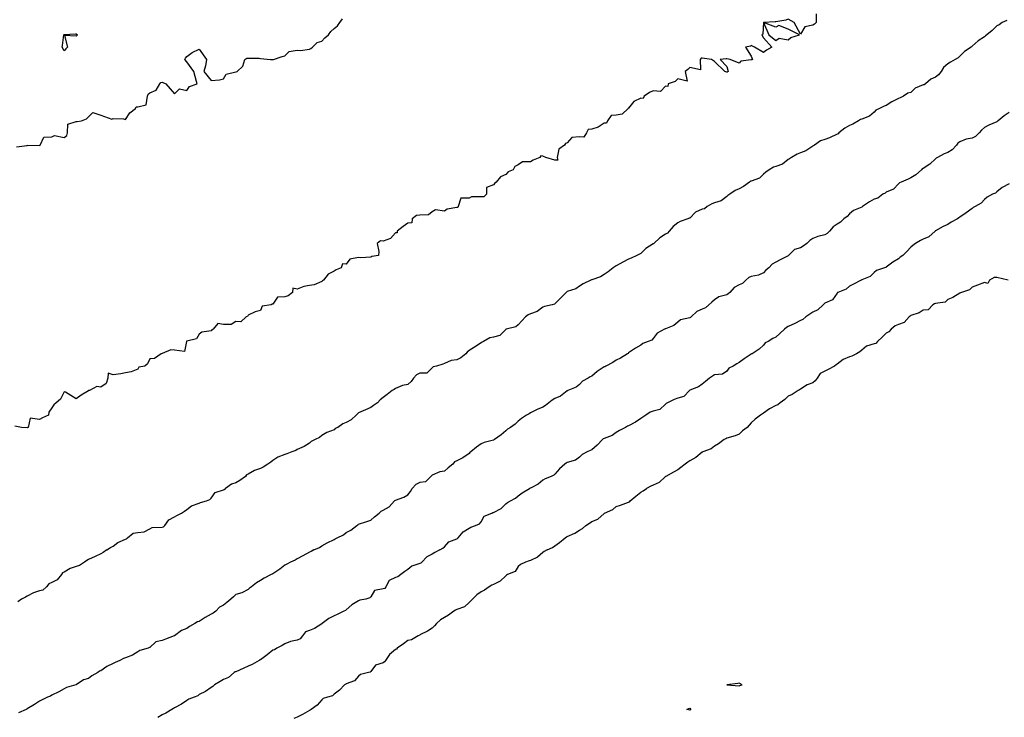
# Model space of a CAD drawing. Header units: inches. Extents: x 158323 to 160611, y 432808 to 437248.
# Tile 82 of 228: x 159312 to 159353, y 436730 to 436759. Entities that reach past the tile are written whole.
import ezdxf

# ---------------------------------------------------------------- set-up
doc = ezdxf.new("R2010")
doc.units = ezdxf.units.IN
doc.header["$MEASUREMENT"] = 0
for name, color, linetype, lineweight in [('Hoogtelijn-bestaand 10.00 M', 7, 'Continuous', 15), ('Hoogtelijn-bestaand 11.00 M', 7, 'Continuous', 15), ('Hoogtelijn-bestaand 12.00 M', 7, 'Continuous', 15), ('Hoogtelijn-bestaand 6.00 M', 7, 'Continuous', 15), ('Hoogtelijn-bestaand 7.00 M', 7, 'Continuous', 15), ('Hoogtelijn-bestaand 8.00 M', 7, 'Continuous', 15), ('Hoogtelijn-bestaand 9.00 M', 7, 'Continuous', 15)]:
    doc.layers.add(name, color=color, linetype=linetype, lineweight=lineweight)

msp = doc.modelspace()

# ---------------------------------------------------------------- linework, layer by layer
at = {"layer": 'Hoogtelijn-bestaand 10.00 M', "color": 252, "linetype": 'Continuous', "lineweight": 25}
for p, q in [((159332.639, 436739.361, 10), (159332.75, 436739.452, 10)), ((159332.75, 436739.452, 10), (159332.919, 436739.581, 10)), ((159332.919, 436739.581, 10), (159333.208, 436739.75, 10)), ((159332.057, 436738.943, 10), (159332.25, 436739.133, 10)), ((159332.25, 436739.133, 10), (159332.318, 436739.182, 10)), ((159332.318, 436739.182, 10), (159332.436, 436739.25, 10)), ((159332.436, 436739.25, 10), (159332.639, 436739.361, 10)), ((159331.25, 436738.404, 10), (159331.367, 436738.633, 10)), ((159331.367, 436738.633, 10), (159331.674, 436738.75, 10)), ((159331.674, 436738.75, 10), (159331.716, 436738.784, 10)), ((159331.716, 436738.784, 10), (159331.75, 436738.783, 10)), ((159331.75, 436738.783, 10), (159332.057, 436738.943, 10)), ((159330.823, 436738.177, 10), (159331.018, 436738.25, 10)), ((159331.018, 436738.25, 10), (159331.182, 436738.318, 10)), ((159331.182, 436738.318, 10), (159331.25, 436738.404, 10)), ((159330.305, 436737.75, 10), (159330.506, 436737.994, 10)), ((159330.506, 436737.994, 10), (159330.75, 436738.144, 10)), ((159330.75, 436738.144, 10), (159330.823, 436738.177, 10)), ((159329.75, 436737.382, 10), (159329.924, 436737.576, 10)), ((159329.924, 436737.576, 10), (159330.25, 436737.706, 10)), ((159330.25, 436737.706, 10), (159330.276, 436737.724, 10)), ((159330.276, 436737.724, 10), (159330.305, 436737.75, 10)), ((159329.567, 436737.25, 10), (159329.68, 436737.32, 10)), ((159329.68, 436737.32, 10), (159329.75, 436737.382, 10))]:
    msp.add_line(p, q, dxfattribs=at)
for points in [[(159352.75, 436752.177, 10), (159352.469, 436752.032, 10), (159352.25, 436751.847, 10), (159352.201, 436751.799, 10), (159352.076, 436751.75, 10), (159351.865, 436751.635, 10), (159351.75, 436751.532, 10), (159351.61, 436751.391, 10), (159351.375, 436751.25, 10), (159351.291, 436751.209, 10), (159351.25, 436751.177, 10), (159351.001, 436750.999, 10), (159350.75, 436750.82, 10), (159350.706, 436750.794, 10), (159350.648, 436750.75, 10), (159350.391, 436750.609, 10), (159350.25, 436750.514, 10), (159350.069, 436750.431, 10), (159349.75, 436750.258, 10), (159349.745, 436750.255, 10), (159349.739, 436750.25, 10), (159349.489, 436750.011, 10), (159349.25, 436749.917, 10), (159349.141, 436749.86, 10), (159348.933, 436749.75, 10), (159348.835, 436749.665, 10), (159348.75, 436749.597, 10), (159348.585, 436749.416, 10), (159348.419, 436749.25, 10), (159348.313, 436749.187, 10), (159348.25, 436749.117, 10), (159348.018, 436748.982, 10), (159347.75, 436748.783, 10), (159347.729, 436748.771, 10), (159347.671, 436748.75, 10), (159347.356, 436748.644, 10), (159347.25, 436748.567, 10), (159347.095, 436748.405, 10), (159346.75, 436748.257, 10), (159346.745, 436748.255, 10), (159346.73, 436748.25, 10), (159346.409, 436748.091, 10), (159346.25, 436748.008, 10), (159346.115, 436747.885, 10), (159345.78, 436747.75, 10), (159345.76, 436747.74, 10), (159345.75, 436747.723, 10), (159345.552, 436747.448, 10), (159345.25, 436747.309, 10), (159345.216, 436747.285, 10), (159345.174, 436747.25, 10), (159344.958, 436747.042, 10), (159344.75, 436746.94, 10), (159344.641, 436746.859, 10), (159344.465, 436746.75, 10), (159344.351, 436746.649, 10), (159344.25, 436746.611, 10), (159344.017, 436746.483, 10), (159343.75, 436746.362, 10), (159343.684, 436746.316, 10), (159343.608, 436746.25, 10), (159343.418, 436746.082, 10), (159343.25, 436745.925, 10), (159343.131, 436745.87, 10), (159342.938, 436745.75, 10), (159342.809, 436745.691, 10), (159342.75, 436745.605, 10), (159342.564, 436745.436, 10), (159342.28, 436745.25, 10), (159342.259, 436745.241, 10), (159342.25, 436745.233, 10), (159341.962, 436745.038, 10), (159341.75, 436744.895, 10), (159341.663, 436744.837, 10), (159341.506, 436744.75, 10), (159341.336, 436744.664, 10), (159341.25, 436744.534, 10), (159341.081, 436744.42, 10), (159340.75, 436744.395, 10), (159340.668, 436744.332, 10), (159340.547, 436744.25, 10), (159340.383, 436744.117, 10), (159340.25, 436744.013, 10), (159340.098, 436743.902, 10), (159339.75, 436743.767, 10), (159339.739, 436743.761, 10), (159339.726, 436743.75, 10), (159339.495, 436743.505, 10), (159339.25, 436743.443, 10), (159339.112, 436743.388, 10), (159338.829, 436743.25, 10), (159338.778, 436743.222, 10), (159338.75, 436743.195, 10), (159338.522, 436742.978, 10), (159338.25, 436742.915, 10), (159338.136, 436742.864, 10), (159337.956, 436742.75, 10), (159337.834, 436742.666, 10), (159337.75, 436742.61, 10), (159337.536, 436742.464, 10), (159337.25, 436742.305, 10), (159337.209, 436742.291, 10), (159337.128, 436742.25, 10), (159336.885, 436742.115, 10), (159336.75, 436742.042, 10), (159336.588, 436741.912, 10), (159336.25, 436741.795, 10), (159336.219, 436741.781, 10), (159336.191, 436741.75, 10), (159335.971, 436741.53, 10), (159335.75, 436741.339, 10), (159335.689, 436741.311, 10), (159335.569, 436741.25, 10), (159335.355, 436741.145, 10), (159335.25, 436741.039, 10), (159335.087, 436740.913, 10), (159334.75, 436740.818, 10), (159334.706, 436740.795, 10), (159334.651, 436740.75, 10), (159334.438, 436740.562, 10), (159334.25, 436740.339, 10), (159334.206, 436740.294, 10), (159334.101, 436740.25, 10), (159333.849, 436740.151, 10), (159333.75, 436740.09, 10), (159333.563, 436739.937, 10), (159333.25, 436739.773, 10), (159333.235, 436739.765, 10), (159333.208, 436739.75, 10)], [(159329.567, 436737.25, 10), (159329.351, 436737.149, 10), (159329.25, 436737.083, 10), (159329.032, 436736.968, 10), (159328.826, 436736.75, 10), (159328.784, 436736.716, 10), (159328.75, 436736.703, 10), (159328.414, 436736.586, 10), (159328.25, 436736.457, 10), (159328.131, 436736.37, 10), (159327.972, 436736.25, 10), (159327.844, 436736.156, 10), (159327.75, 436736.125, 10), (159327.494, 436736.006, 10), (159327.357, 436735.75, 10), (159327.317, 436735.683, 10), (159327.25, 436735.66, 10), (159326.895, 436735.605, 10), (159326.75, 436735.346, 10), (159326.702, 436735.298, 10), (159326.546, 436735.25, 10), (159326.302, 436735.198, 10), (159326.25, 436735.173, 10), (159325.979, 436735.021, 10), (159325.75, 436734.809, 10), (159325.714, 436734.786, 10), (159325.653, 436734.75, 10), (159325.383, 436734.617, 10), (159325.25, 436734.565, 10), (159325.04, 436734.46, 10), (159324.761, 436734.25, 10), (159324.756, 436734.245, 10), (159324.75, 436734.242, 10), (159324.45, 436734.05, 10), (159324.25, 436733.969, 10), (159324.089, 436733.911, 10), (159323.969, 436733.75, 10), (159323.875, 436733.625, 10), (159323.75, 436733.579, 10), (159323.478, 436733.522, 10), (159323.25, 436733.422, 10), (159323.143, 436733.357, 10), (159322.922, 436733.25, 10), (159322.82, 436733.18, 10), (159322.75, 436733.163, 10), (159322.523, 436732.977, 10), (159322.25, 436732.771, 10), (159322.232, 436732.768, 10), (159322.206, 436732.75, 10), (159321.915, 436732.585, 10), (159321.75, 436732.521, 10), (159321.575, 436732.426, 10), (159321.25, 436732.288, 10), (159321.221, 436732.279, 10), (159321.18, 436732.25, 10), (159320.945, 436732.055, 10), (159320.75, 436731.977, 10), (159320.614, 436731.886, 10), (159320.38, 436731.75, 10), (159320.31, 436731.69, 10), (159320.25, 436731.644, 10), (159320.012, 436731.488, 10), (159319.75, 436731.357, 10), (159319.695, 436731.305, 10), (159319.553, 436731.25, 10), (159319.334, 436731.166, 10), (159319.25, 436731.12, 10), (159319.034, 436730.966, 10), (159318.75, 436730.811, 10), (159318.711, 436730.789, 10), (159318.648, 436730.75, 10), (159318.4, 436730.6, 10), (159318.25, 436730.534, 10), (159318.073, 436730.427, 10)]]:
    msp.add_polyline3d(points, dxfattribs=at)
at = {"layer": 'Hoogtelijn-bestaand 11.00 M', "color": 252, "linetype": 'Continuous', "lineweight": 25}
for p, q in [((159337.318, 436739.25, 11), (159337.551, 436739.45, 11)), ((159337.551, 436739.45, 11), (159337.75, 436739.614, 11)), ((159337.75, 436739.614, 11), (159337.839, 436739.661, 11)), ((159337.839, 436739.661, 11), (159337.981, 436739.75, 11)), ((159336.75, 436739.017, 11), (159336.92, 436739.08, 11)), ((159336.92, 436739.08, 11), (159337.25, 436739.195, 11)), ((159337.25, 436739.195, 11), (159337.284, 436739.216, 11)), ((159337.284, 436739.216, 11), (159337.318, 436739.25, 11)), ((159335.998, 436738.502, 11), (159336.25, 436738.741, 11)), ((159336.25, 436738.741, 11), (159336.257, 436738.743, 11)), ((159336.257, 436738.743, 11), (159336.265, 436738.75, 11)), ((159336.265, 436738.75, 11), (159336.605, 436738.895, 11)), ((159336.605, 436738.895, 11), (159336.75, 436739.017, 11)), ((159335.376, 436738.124, 11), (159335.502, 436738.25, 11)), ((159335.502, 436738.25, 11), (159335.658, 436738.342, 11)), ((159335.658, 436738.342, 11), (159335.75, 436738.405, 11)), ((159335.75, 436738.405, 11), (159335.998, 436738.502, 11)), ((159334.75, 436737.799, 11), (159335.065, 436737.935, 11)), ((159335.065, 436737.935, 11), (159335.25, 436738.062, 11)), ((159335.25, 436738.062, 11), (159335.376, 436738.124, 11)), ((159334.25, 436737.414, 11), (159334.44, 436737.56, 11)), ((159334.44, 436737.56, 11), (159334.67, 436737.75, 11)), ((159334.67, 436737.75, 11), (159334.715, 436737.785, 11)), ((159334.715, 436737.785, 11), (159334.75, 436737.799, 11)), ((159333.932, 436737.25, 11), (159334.151, 436737.349, 11)), ((159334.151, 436737.349, 11), (159334.25, 436737.414, 11))]:
    msp.add_line(p, q, dxfattribs=at)
for points in [[(159352.716, 436748.25, 11), (159352.25, 436748.358, 11), (159352.141, 436748.359, 11), (159351.956, 436748.25, 11), (159351.882, 436748.118, 11), (159351.75, 436748.159, 11), (159351.459, 436748.041, 11), (159351.25, 436747.958, 11), (159351.138, 436747.862, 11), (159350.81, 436747.75, 11), (159350.772, 436747.728, 11), (159350.75, 436747.718, 11), (159350.455, 436747.545, 11), (159350.25, 436747.462, 11), (159350.142, 436747.358, 11), (159349.75, 436747.299, 11), (159349.715, 436747.285, 11), (159349.649, 436747.25, 11), (159349.458, 436747.042, 11), (159349.25, 436747.032, 11), (159349.088, 436746.912, 11), (159348.75, 436746.804, 11), (159348.716, 436746.784, 11), (159348.676, 436746.75, 11), (159348.471, 436746.529, 11), (159348.25, 436746.436, 11), (159348.112, 436746.388, 11), (159347.943, 436746.25, 11), (159347.851, 436746.149, 11), (159347.75, 436746.09, 11), (159347.576, 436745.924, 11), (159347.386, 436745.75, 11), (159347.326, 436745.674, 11), (159347.25, 436745.658, 11), (159346.942, 436745.558, 11), (159346.75, 436745.39, 11), (159346.678, 436745.322, 11), (159346.538, 436745.25, 11), (159346.347, 436745.154, 11), (159346.25, 436745.123, 11), (159345.988, 436745.012, 11), (159345.75, 436744.826, 11), (159345.706, 436744.794, 11), (159345.634, 436744.75, 11), (159345.386, 436744.614, 11), (159345.25, 436744.543, 11), (159345.056, 436744.444, 11), (159344.935, 436744.25, 11), (159344.854, 436744.146, 11), (159344.75, 436744.071, 11), (159344.522, 436743.978, 11), (159344.25, 436743.808, 11), (159344.216, 436743.784, 11), (159344.154, 436743.75, 11), (159343.911, 436743.589, 11), (159343.75, 436743.516, 11), (159343.613, 436743.387, 11), (159343.424, 436743.25, 11), (159343.331, 436743.17, 11), (159343.25, 436743.138, 11), (159342.992, 436743.008, 11), (159342.75, 436742.83, 11), (159342.701, 436742.799, 11), (159342.621, 436742.75, 11), (159342.414, 436742.586, 11), (159342.25, 436742.433, 11), (159342.164, 436742.336, 11), (159342.076, 436742.25, 11), (159341.891, 436742.109, 11), (159341.75, 436741.97, 11), (159341.596, 436741.905, 11), (159341.25, 436741.804, 11), (159341.214, 436741.786, 11), (159341.145, 436741.75, 11), (159340.919, 436741.581, 11), (159340.75, 436741.479, 11), (159340.621, 436741.379, 11), (159340.277, 436741.25, 11), (159340.258, 436741.242, 11), (159340.25, 436741.237, 11), (159339.984, 436741.016, 11), (159339.75, 436740.887, 11), (159339.667, 436740.833, 11), (159339.55, 436740.75, 11), (159339.382, 436740.618, 11), (159339.25, 436740.521, 11), (159339.074, 436740.426, 11), (159338.761, 436740.25, 11), (159338.754, 436740.246, 11), (159338.75, 436740.243, 11), (159338.495, 436740.005, 11), (159338.25, 436739.894, 11), (159338.153, 436739.847, 11), (159337.981, 436739.75, 11)], [(159333.932, 436737.25, 11), (159333.809, 436737.191, 11), (159333.75, 436737.148, 11), (159333.543, 436736.957, 11), (159333.25, 436736.827, 11), (159333.195, 436736.805, 11), (159333.05, 436736.75, 11), (159332.844, 436736.657, 11), (159332.75, 436736.573, 11), (159332.627, 436736.373, 11), (159332.323, 436736.25, 11), (159332.282, 436736.218, 11), (159332.25, 436736.202, 11), (159332.019, 436735.981, 11), (159331.75, 436735.843, 11), (159331.682, 436735.818, 11), (159331.573, 436735.75, 11), (159331.382, 436735.618, 11), (159331.25, 436735.549, 11), (159331.073, 436735.427, 11), (159330.895, 436735.25, 11), (159330.827, 436735.173, 11), (159330.75, 436735.106, 11), (159330.562, 436734.938, 11), (159330.25, 436734.826, 11), (159330.2, 436734.8, 11), (159330.124, 436734.75, 11), (159329.913, 436734.587, 11), (159329.75, 436734.499, 11), (159329.592, 436734.408, 11), (159329.427, 436734.25, 11), (159329.338, 436734.162, 11), (159329.25, 436734.059, 11), (159329.054, 436733.946, 11), (159328.75, 436733.79, 11), (159328.731, 436733.769, 11), (159328.682, 436733.75, 11), (159328.409, 436733.592, 11), (159328.25, 436733.558, 11), (159328.08, 436733.42, 11), (159327.819, 436733.25, 11), (159327.79, 436733.21, 11), (159327.75, 436733.192, 11), (159327.515, 436732.985, 11), (159327.35, 436732.75, 11), (159327.306, 436732.694, 11), (159327.25, 436732.646, 11), (159326.943, 436732.557, 11), (159326.75, 436732.295, 11), (159326.728, 436732.272, 11), (159326.659, 436732.25, 11), (159326.328, 436732.172, 11), (159326.25, 436732.1, 11), (159326.086, 436731.914, 11), (159325.75, 436731.79, 11), (159325.724, 436731.776, 11), (159325.68, 436731.75, 11), (159325.468, 436731.532, 11), (159325.25, 436731.367, 11), (159325.189, 436731.311, 11), (159324.986, 436731.25, 11), (159324.805, 436731.195, 11), (159324.75, 436731.145, 11), (159324.569, 436730.931, 11), (159324.315, 436730.75, 11), (159324.282, 436730.719, 11), (159324.25, 436730.707, 11), (159323.96, 436730.54, 11), (159323.75, 436730.434, 11), (159323.617, 436730.383, 11)]]:
    msp.add_polyline3d(points, dxfattribs=at)
at = {"layer": 'Hoogtelijn-bestaand 12.00 M', "color": 252, "linetype": 'Continuous', "lineweight": 25}
for points in [[(159341.25, 436731.75, 12), (159341.75, 436731.706, 12), (159341.779, 436731.721, 12), (159341.875, 436731.75, 12), (159341.75, 436731.827, 12), (159341.695, 436731.805, 12)], [(159339.625, 436730.75, 12), (159339.705, 436730.795, 12), (159339.75, 436730.805, 12), (159339.789, 436730.75, 12), (159339.771, 436730.729, 12), (159339.75, 436730.721, 12)]]:
    msp.add_polyline3d(points, close=True, dxfattribs=at)
at = {"layer": 'Hoogtelijn-bestaand 6.00 M', "color": 252, "linetype": 'Continuous', "lineweight": 25}
msp.add_polyline3d([(159312.318, 436753.682, 6), (159312.75, 436753.744, 6), (159312.753, 436753.747, 6), (159313.25, 436753.74, 6), (159313.255, 436753.745, 6), (159313.281, 436753.75, 6), (159313.422, 436754.079, 6), (159313.75, 436754.093, 6), (159313.857, 436754.143, 6), (159314.25, 436754.068, 6), (159314.357, 436754.143, 6), (159314.385, 436754.25, 6), (159314.398, 436754.602, 6), (159314.75, 436754.715, 6), (159314.785, 436754.715, 6), (159314.955, 436754.75, 6), (159315.168, 436754.832, 6), (159315.25, 436754.901, 6), (159315.419, 436755.081, 6), (159315.75, 436754.981, 6), (159316.192, 436754.808, 6), (159316.25, 436754.833, 6), (159316.674, 436754.826, 6), (159316.75, 436754.803, 6), (159316.928, 436755.072, 6), (159317.16, 436755.25, 6), (159317.19, 436755.31, 6), (159317.25, 436755.316, 6), (159317.601, 436755.399, 6), (159317.656, 436755.75, 6), (159317.672, 436755.828, 6), (159317.75, 436755.89, 6), (159318.007, 436755.994, 6), (159318.149, 436756.25, 6), (159318.196, 436756.304, 6), (159318.25, 436756.317, 6), (159318.394, 436756.25, 6), (159318.75, 436755.839, 6), (159318.951, 436756.049, 6), (159319.25, 436755.985, 6), (159319.361, 436756.139, 6), (159319.669, 436756.25, 6), (159319.652, 436756.349, 6), (159319.542, 436756.75, 6), (159319.25, 436757.145, 6), (159319.177, 436757.25, 6), (159319.202, 436757.298, 6), (159319.25, 436757.362, 6), (159319.464, 436757.536, 6), (159319.75, 436757.672, 6), (159320.059, 436757.25, 6), (159320.009, 436756.992, 6), (159319.942, 436756.75, 6), (159320.25, 436756.391, 6), (159320.587, 436756.413, 6), (159320.75, 436756.455, 6), (159320.849, 436756.651, 6), (159321.25, 436756.741, 6), (159321.258, 436756.742, 6), (159321.302, 436756.75, 6), (159321.53, 436756.97, 6), (159321.617, 436757.25, 6), (159321.695, 436757.305, 6), (159321.75, 436757.304, 6), (159322.204, 436757.296, 6), (159322.25, 436757.282, 6), (159322.667, 436757.25, 6), (159322.75, 436757.24, 6), (159322.756, 436757.245, 6), (159322.782, 436757.25, 6), (159323.136, 436757.364, 6), (159323.25, 436757.392, 6), (159323.423, 436757.577, 6), (159323.75, 436757.619, 6), (159323.886, 436757.614, 6), (159324.25, 436757.665, 6), (159324.308, 436757.692, 6), (159324.375, 436757.75, 6), (159324.562, 436757.938, 6), (159324.75, 436757.99, 6), (159324.878, 436758.122, 6), (159325.02, 436758.25, 6), (159325.114, 436758.386, 6), (159325.25, 436758.505, 6), (159325.388, 436758.613, 6), (159325.481, 436758.75, 6), (159325.596, 436758.904, 6)], dxfattribs=at)
msp.add_polyline3d([(159314.174, 436757.75, 6), (159314.183, 436757.817, 6), (159314.24, 436758.25, 6), (159314.245, 436758.256, 6), (159314.25, 436758.266, 6), (159314.713, 436758.287, 6), (159314.75, 436758.29, 6), (159314.796, 436758.25, 6), (159314.772, 436758.228, 6), (159314.75, 436758.197, 6), (159314.273, 436758.227, 6), (159314.388, 436757.75, 6), (159314.321, 436757.679, 6), (159314.25, 436757.602, 6)], close=True, dxfattribs=at)
at = {"layer": 'Hoogtelijn-bestaand 7.00 M', "color": 252, "linetype": 'Continuous', "lineweight": 25}
msp.add_polyline3d([(159344.891, 436759.109, 7), (159344.898, 436758.75, 7), (159344.818, 436758.682, 7), (159344.75, 436758.65, 7), (159344.424, 436758.576, 7), (159344.25, 436758.278, 7), (159343.992, 436758.75, 7), (159343.75, 436758.885, 7), (159343.657, 436758.843, 7), (159343.25, 436758.78, 7), (159343.226, 436758.774, 7), (159342.75, 436758.75, 7), (159342.961, 436758.25, 7), (159343.25, 436758.016, 7), (159343.384, 436758.116, 7), (159343.75, 436758.052, 7), (159343.858, 436758.142, 7), (159344.216, 436758.25, 7), (159343.75, 436758.479, 7), (159343.375, 436758.625, 7), (159343.25, 436758.562, 7), (159342.75, 436758.75, 7), (159342.719, 436758.281, 7), (159342.685, 436758.25, 7), (159342.75, 436758.125, 7), (159343.08, 436757.75, 7), (159342.87, 436757.63, 7), (159342.75, 436757.536, 7), (159342.383, 436757.75, 7), (159342.25, 436757.82, 7), (159342.214, 436757.786, 7), (159342.01, 436757.75, 7), (159342.25, 436757.375, 7), (159342.292, 436757.25, 7), (159342.265, 436757.235, 7), (159342.25, 436757.233, 7), (159341.82, 436757.18, 7), (159341.75, 436757.095, 7), (159341.39, 436757.25, 7), (159341.25, 436757.271, 7), (159341.228, 436757.272, 7), (159340.981, 436757.25, 7), (159341.25, 436756.958, 7), (159341.305, 436756.75, 7), (159341.268, 436756.732, 7), (159341.25, 436756.724, 7), (159341.174, 436756.75, 7), (159340.75, 436757.162, 7), (159340.63, 436757.25, 7), (159340.25, 436757.3, 7), (159340.202, 436757.298, 7), (159340.163, 436757.25, 7), (159340.174, 436756.826, 7), (159339.75, 436756.912, 7), (159339.658, 436756.842, 7), (159339.551, 436756.75, 7), (159339.637, 436756.363, 7), (159339.25, 436756.457, 7), (159339.149, 436756.351, 7), (159338.867, 436756.25, 7), (159338.85, 436756.15, 7), (159338.75, 436756.154, 7), (159338.553, 436755.947, 7), (159338.25, 436755.969, 7), (159338.096, 436755.904, 7), (159337.88, 436755.75, 7), (159337.843, 436755.657, 7), (159337.75, 436755.669, 7), (159337.464, 436755.536, 7), (159337.25, 436755.265, 7), (159337.234, 436755.266, 7), (159337.234, 436755.25, 7), (159336.987, 436755.013, 7), (159336.75, 436754.98, 7), (159336.541, 436754.959, 7), (159336.39, 436754.75, 7), (159336.357, 436754.643, 7), (159336.25, 436754.652, 7), (159336.007, 436754.493, 7), (159335.75, 436754.4, 7), (159335.607, 436754.394, 7), (159335.532, 436754.25, 7), (159335.421, 436754.079, 7), (159335.25, 436754.086, 7), (159334.937, 436754.063, 7), (159334.75, 436753.841, 7), (159334.674, 436753.826, 7), (159334.646, 436753.75, 7), (159334.411, 436753.589, 7), (159334.346, 436753.25, 7), (159334.365, 436753.135, 7), (159334.25, 436753.138, 7), (159333.875, 436753.25, 7), (159333.75, 436753.307, 7), (159333.68, 436753.321, 7), (159333.635, 436753.25, 7), (159333.357, 436753.144, 7), (159333.25, 436753.075, 7), (159332.931, 436753.069, 7), (159332.75, 436752.946, 7), (159332.616, 436752.884, 7), (159332.554, 436752.75, 7), (159332.341, 436752.659, 7), (159332.25, 436752.555, 7), (159332.033, 436752.467, 7), (159331.857, 436752.25, 7), (159331.803, 436752.198, 7), (159331.75, 436752.136, 7), (159331.468, 436752.032, 7), (159331.468, 436751.75, 7), (159331.358, 436751.642, 7), (159331.25, 436751.652, 7), (159330.853, 436751.647, 7), (159330.75, 436751.587, 7), (159330.411, 436751.589, 7), (159330.313, 436751.25, 7), (159330.291, 436751.209, 7), (159330.25, 436751.213, 7), (159329.853, 436751.147, 7), (159329.75, 436751.067, 7), (159329.38, 436751.12, 7), (159329.25, 436751.034, 7), (159329.093, 436750.907, 7), (159328.75, 436750.901, 7), (159328.616, 436750.884, 7), (159328.434, 436750.75, 7), (159328.414, 436750.586, 7), (159328.25, 436750.575, 7), (159328.068, 436750.432, 7), (159327.826, 436750.25, 7), (159327.819, 436750.182, 7), (159327.75, 436750.184, 7), (159327.555, 436749.945, 7), (159327.25, 436749.841, 7), (159327.145, 436749.855, 7), (159327.008, 436749.75, 7), (159327.077, 436749.423, 7), (159327.062, 436749.25, 7), (159326.789, 436749.211, 7), (159326.75, 436749.19, 7), (159326.342, 436749.158, 7), (159326.25, 436749.17, 7), (159325.889, 436749.111, 7), (159325.75, 436748.896, 7), (159325.589, 436748.912, 7), (159325.536, 436748.75, 7), (159325.33, 436748.67, 7), (159325.25, 436748.62, 7), (159325.012, 436748.488, 7), (159324.815, 436748.25, 7), (159324.781, 436748.219, 7), (159324.75, 436748.201, 7), (159324.443, 436748.057, 7), (159324.25, 436748.026, 7), (159324.013, 436747.987, 7), (159323.75, 436747.876, 7), (159323.572, 436747.928, 7), (159323.56, 436747.75, 7), (159323.387, 436747.613, 7), (159323.25, 436747.57, 7), (159322.948, 436747.553, 7), (159322.75, 436747.274, 7), (159322.732, 436747.268, 7), (159322.69, 436747.25, 7), (159322.317, 436747.183, 7), (159322.25, 436747.011, 7), (159322.036, 436746.964, 7), (159321.75, 436746.818, 7), (159321.726, 436746.774, 7), (159321.667, 436746.75, 7), (159321.448, 436746.552, 7), (159321.25, 436746.571, 7), (159321.056, 436746.444, 7), (159320.75, 436746.436, 7), (159320.519, 436746.481, 7), (159320.321, 436746.25, 7), (159320.276, 436746.224, 7), (159320.25, 436746.185, 7), (159319.865, 436746.135, 7), (159319.75, 436746.05, 7), (159319.64, 436745.86, 7), (159319.25, 436745.763, 7), (159319.239, 436745.761, 7), (159319.237, 436745.75, 7), (159319.152, 436745.348, 7), (159318.75, 436745.401, 7), (159318.595, 436745.405, 7), (159318.25, 436745.257, 7), (159318.243, 436745.257, 7), (159318.208, 436745.25, 7), (159317.94, 436745.06, 7), (159317.75, 436745.039, 7), (159317.656, 436744.844, 7), (159317.547, 436744.75, 7), (159317.303, 436744.697, 7), (159317.25, 436744.616, 7), (159316.987, 436744.513, 7), (159316.75, 436744.474, 7), (159316.567, 436744.433, 7), (159316.25, 436744.388, 7), (159316.046, 436744.454, 7), (159316.034, 436744.25, 7), (159315.961, 436744.039, 7), (159315.75, 436743.891, 7), (159315.583, 436743.917, 7), (159315.281, 436743.75, 7), (159315.253, 436743.747, 7), (159315.25, 436743.743, 7), (159314.945, 436743.555, 7), (159314.75, 436743.406, 7), (159314.315, 436743.685, 7), (159314.25, 436743.692, 7), (159314.101, 436743.399, 7), (159313.93, 436743.25, 7), (159313.828, 436743.173, 7), (159313.75, 436743.04, 7), (159313.627, 436742.873, 7), (159313.623, 436742.75, 7), (159313.366, 436742.634, 7), (159313.25, 436742.563, 7), (159312.873, 436742.627, 7), (159312.782, 436742.25, 7), (159312.762, 436742.239, 7), (159312.75, 436742.229, 7), (159312.519, 436742.25, 7), (159312.25, 436742.296, 7)], dxfattribs=at)
at = {"layer": 'Hoogtelijn-bestaand 8.00 M', "color": 252, "linetype": 'Continuous', "lineweight": 25}
for p, q in [((159320.25, 436739.357, 8), (159320.403, 436739.597, 8)), ((159320.403, 436739.597, 8), (159320.75, 436739.702, 8)), ((159320.75, 436739.702, 8), (159320.778, 436739.722, 8)), ((159320.778, 436739.722, 8), (159320.824, 436739.75, 8)), ((159319.25, 436738.904, 8), (159319.448, 436739.053, 8)), ((159319.448, 436739.053, 8), (159319.75, 436739.159, 8)), ((159319.75, 436739.159, 8), (159319.812, 436739.188, 8)), ((159319.812, 436739.188, 8), (159320.058, 436739.25, 8)), ((159320.058, 436739.25, 8), (159320.195, 436739.305, 8)), ((159320.195, 436739.305, 8), (159320.25, 436739.357, 8)), ((159318.75, 436738.607, 8), (159318.843, 436738.657, 8)), ((159318.843, 436738.657, 8), (159319.031, 436738.75, 8)), ((159319.031, 436738.75, 8), (159319.162, 436738.838, 8)), ((159319.162, 436738.838, 8), (159319.25, 436738.904, 8)), ((159318.308, 436738.192, 8), (159318.356, 436738.25, 8)), ((159318.356, 436738.25, 8), (159318.516, 436738.484, 8)), ((159318.516, 436738.484, 8), (159318.75, 436738.607, 8)), ((159316.833, 436737.75, 8), (159317.069, 436737.931, 8)), ((159317.069, 436737.931, 8), (159317.25, 436737.969, 8)), ((159317.25, 436737.969, 8), (159317.51, 436737.99, 8)), ((159317.51, 436737.99, 8), (159317.75, 436738.119, 8)), ((159317.75, 436738.119, 8), (159317.834, 436738.166, 8)), ((159317.834, 436738.166, 8), (159318.25, 436738.176, 8)), ((159318.25, 436738.176, 8), (159318.308, 436738.192, 8)), ((159316.25, 436737.406, 8), (159316.442, 436737.558, 8)), ((159316.442, 436737.558, 8), (159316.75, 436737.698, 8)), ((159316.75, 436737.698, 8), (159316.793, 436737.707, 8)), ((159316.793, 436737.707, 8), (159316.833, 436737.75, 8)), ((159316, 436737.25, 8), (159316.142, 436737.358, 8)), ((159316.142, 436737.358, 8), (159316.25, 436737.406, 8))]:
    msp.add_line(p, q, dxfattribs=at)
for points in [[(159352.662, 436758.838, 8), (159352.476, 436758.75, 8), (159352.348, 436758.652, 8), (159352.25, 436758.617, 8), (159352.068, 436758.432, 8), (159351.845, 436758.25, 8), (159351.79, 436758.21, 8), (159351.75, 436758.171, 8), (159351.497, 436758.003, 8), (159351.25, 436757.785, 8), (159351.228, 436757.772, 8), (159351.201, 436757.75, 8), (159350.93, 436757.57, 8), (159350.75, 436757.385, 8), (159350.684, 436757.316, 8), (159350.557, 436757.25, 8), (159350.368, 436757.132, 8), (159350.25, 436757.062, 8), (159350.083, 436756.917, 8), (159349.979, 436756.75, 8), (159349.876, 436756.624, 8), (159349.75, 436756.521, 8), (159349.562, 436756.438, 8), (159349.341, 436756.25, 8), (159349.286, 436756.214, 8), (159349.25, 436756.206, 8), (159348.925, 436756.075, 8), (159348.75, 436755.906, 8), (159348.633, 436755.867, 8), (159348.453, 436755.75, 8), (159348.317, 436755.683, 8), (159348.25, 436755.661, 8), (159347.981, 436755.519, 8), (159347.75, 436755.373, 8), (159347.657, 436755.343, 8), (159347.478, 436755.25, 8), (159347.319, 436755.181, 8), (159347.25, 436755.091, 8), (159347.068, 436754.932, 8), (159346.75, 436754.812, 8), (159346.703, 436754.798, 8), (159346.623, 436754.75, 8), (159346.386, 436754.614, 8), (159346.25, 436754.56, 8), (159346.055, 436754.445, 8), (159345.82, 436754.25, 8), (159345.782, 436754.219, 8), (159345.75, 436754.203, 8), (159345.442, 436754.058, 8), (159345.25, 436753.977, 8), (159345.075, 436753.925, 8), (159344.82, 436753.75, 8), (159344.775, 436753.726, 8), (159344.75, 436753.709, 8), (159344.472, 436753.528, 8), (159344.25, 436753.435, 8), (159344.117, 436753.383, 8), (159343.883, 436753.25, 8), (159343.801, 436753.2, 8), (159343.75, 436753.166, 8), (159343.521, 436752.979, 8), (159343.25, 436752.889, 8), (159343.151, 436752.849, 8), (159342.979, 436752.75, 8), (159342.844, 436752.656, 8), (159342.75, 436752.572, 8), (159342.587, 436752.413, 8), (159342.25, 436752.285, 8), (159342.221, 436752.279, 8), (159342.181, 436752.25, 8), (159341.938, 436752.062, 8), (159341.75, 436751.973, 8), (159341.595, 436751.905, 8), (159341.381, 436751.75, 8), (159341.293, 436751.707, 8), (159341.25, 436751.656, 8), (159341.021, 436751.479, 8), (159340.75, 436751.406, 8), (159340.637, 436751.363, 8), (159340.452, 436751.25, 8), (159340.339, 436751.161, 8), (159340.25, 436751.15, 8), (159339.983, 436751.018, 8), (159339.75, 436750.782, 8), (159339.725, 436750.775, 8), (159339.662, 436750.75, 8), (159339.358, 436750.642, 8), (159339.25, 436750.591, 8), (159339.065, 436750.435, 8), (159338.909, 436750.25, 8), (159338.831, 436750.169, 8), (159338.75, 436750.124, 8), (159338.521, 436749.979, 8), (159338.279, 436749.75, 8), (159338.268, 436749.732, 8), (159338.25, 436749.724, 8), (159337.959, 436749.541, 8), (159337.75, 436749.34, 8), (159337.691, 436749.309, 8), (159337.587, 436749.25, 8), (159337.356, 436749.144, 8), (159337.25, 436749.099, 8), (159337.021, 436748.979, 8), (159336.75, 436748.83, 8), (159336.698, 436748.802, 8), (159336.619, 436748.75, 8), (159336.413, 436748.587, 8), (159336.25, 436748.477, 8), (159336.111, 436748.389, 8), (159335.75, 436748.266, 8), (159335.737, 436748.264, 8), (159335.714, 436748.25, 8), (159335.406, 436748.094, 8), (159335.25, 436748.009, 8), (159335.105, 436747.895, 8), (159334.75, 436747.782, 8), (159334.731, 436747.769, 8), (159334.709, 436747.75, 8), (159334.478, 436747.522, 8), (159334.25, 436747.28, 8), (159334.231, 436747.269, 8), (159334.136, 436747.25, 8), (159333.82, 436747.18, 8), (159333.75, 436747.149, 8), (159333.531, 436746.969, 8), (159333.25, 436746.876, 8), (159333.161, 436746.839, 8), (159333.057, 436746.75, 8), (159332.902, 436746.598, 8), (159332.75, 436746.43, 8), (159332.655, 436746.345, 8), (159332.268, 436746.25, 8), (159332.254, 436746.246, 8), (159332.25, 436746.242, 8), (159332, 436746, 8), (159331.75, 436745.929, 8), (159331.602, 436745.898, 8), (159331.343, 436745.75, 8), (159331.283, 436745.717, 8), (159331.25, 436745.698, 8), (159330.978, 436745.522, 8), (159330.75, 436745.383, 8), (159330.68, 436745.32, 8), (159330.614, 436745.25, 8), (159330.41, 436745.09, 8), (159330.25, 436745, 8), (159330.028, 436744.972, 8), (159329.75, 436744.848, 8), (159329.678, 436744.822, 8), (159329.423, 436744.75, 8), (159329.289, 436744.711, 8), (159329.25, 436744.682, 8), (159329.036, 436744.464, 8), (159328.75, 436744.453, 8), (159328.611, 436744.389, 8), (159328.487, 436744.25, 8), (159328.386, 436744.114, 8), (159328.25, 436744.003, 8), (159328.039, 436743.961, 8), (159327.75, 436743.832, 8), (159327.704, 436743.797, 8), (159327.612, 436743.75, 8), (159327.414, 436743.586, 8), (159327.25, 436743.462, 8), (159327.134, 436743.366, 8), (159327.023, 436743.25, 8), (159326.861, 436743.139, 8), (159326.75, 436743.06, 8), (159326.531, 436742.969, 8), (159326.25, 436742.836, 8), (159326.201, 436742.799, 8), (159326.15, 436742.75, 8), (159325.943, 436742.557, 8), (159325.75, 436742.444, 8), (159325.612, 436742.388, 8), (159325.406, 436742.25, 8), (159325.299, 436742.201, 8), (159325.25, 436742.15, 8), (159324.959, 436742.041, 8), (159324.75, 436741.914, 8), (159324.662, 436741.838, 8), (159324.487, 436741.75, 8), (159324.323, 436741.677, 8), (159324.25, 436741.61, 8), (159324.027, 436741.473, 8), (159323.75, 436741.349, 8), (159323.688, 436741.312, 8), (159323.529, 436741.25, 8), (159323.329, 436741.171, 8), (159323.25, 436741.142, 8), (159322.963, 436741.037, 8), (159322.75, 436740.896, 8), (159322.673, 436740.827, 8), (159322.559, 436740.75, 8), (159322.368, 436740.632, 8), (159322.25, 436740.569, 8), (159322.012, 436740.488, 8), (159321.75, 436740.343, 8), (159321.683, 436740.317, 8), (159321.649, 436740.25, 8), (159321.417, 436740.083, 8), (159321.25, 436739.984, 8), (159321.067, 436739.933, 8), (159320.824, 436739.75, 8)], [(159316, 436737.25, 8), (159315.849, 436737.152, 8), (159315.75, 436737.098, 8), (159315.521, 436736.979, 8), (159315.25, 436736.863, 8), (159315.175, 436736.825, 8), (159315.077, 436736.75, 8), (159314.876, 436736.624, 8), (159314.75, 436736.572, 8), (159314.506, 436736.495, 8), (159314.25, 436736.345, 8), (159314.187, 436736.313, 8), (159314.141, 436736.25, 8), (159313.971, 436736.029, 8), (159313.75, 436735.919, 8), (159313.634, 436735.866, 8), (159313.53, 436735.75, 8), (159313.383, 436735.617, 8), (159313.25, 436735.579, 8), (159313, 436735.5, 8), (159312.75, 436735.364, 8), (159312.677, 436735.323, 8), (159312.517, 436735.25, 8), (159312.369, 436735.131, 8)]]:
    msp.add_polyline3d(points, dxfattribs=at)
at = {"layer": 'Hoogtelijn-bestaand 9.00 M', "color": 252, "linetype": 'Continuous', "lineweight": 25}
for p, q in [((159328.097, 436739.403, 9), (159328.25, 436739.496, 9)), ((159328.25, 436739.496, 9), (159328.368, 436739.632, 9)), ((159328.368, 436739.632, 9), (159328.438, 436739.75, 9)), ((159327.496, 436739.004, 9), (159327.713, 436739.25, 9)), ((159327.713, 436739.25, 9), (159327.732, 436739.268, 9)), ((159327.732, 436739.268, 9), (159327.75, 436739.281, 9)), ((159327.75, 436739.281, 9), (159328.097, 436739.403, 9)), ((159326.9, 436738.6, 9), (159327.091, 436738.75, 9)), ((159327.091, 436738.75, 9), (159327.167, 436738.833, 9)), ((159327.167, 436738.833, 9), (159327.25, 436738.869, 9)), ((159327.25, 436738.869, 9), (159327.496, 436739.004, 9)), ((159325.935, 436738.065, 9), (159326.182, 436738.25, 9)), ((159326.182, 436738.25, 9), (159326.224, 436738.276, 9)), ((159326.224, 436738.276, 9), (159326.25, 436738.298, 9)), ((159326.25, 436738.298, 9), (159326.588, 436738.412, 9)), ((159326.588, 436738.412, 9), (159326.75, 436738.464, 9)), ((159326.75, 436738.464, 9), (159326.9, 436738.6, 9)), ((159325.384, 436737.75, 9), (159325.635, 436737.865, 9)), ((159325.635, 436737.865, 9), (159325.75, 436737.957, 9)), ((159325.75, 436737.957, 9), (159325.935, 436738.065, 9)), ((159324.75, 436737.414, 9), (159324.964, 436737.536, 9)), ((159324.964, 436737.536, 9), (159325.25, 436737.677, 9)), ((159325.25, 436737.677, 9), (159325.296, 436737.704, 9)), ((159325.296, 436737.704, 9), (159325.384, 436737.75, 9)), ((159324.428, 436737.25, 9), (159324.654, 436737.346, 9)), ((159324.654, 436737.346, 9), (159324.75, 436737.414, 9))]:
    msp.add_line(p, q, dxfattribs=at)
for points in [[(159352.75, 436755.086, 9), (159352.547, 436754.953, 9), (159352.312, 436754.75, 9), (159352.274, 436754.726, 9), (159352.25, 436754.707, 9), (159351.932, 436754.568, 9), (159351.75, 436754.477, 9), (159351.631, 436754.37, 9), (159351.531, 436754.25, 9), (159351.388, 436754.112, 9), (159351.25, 436754.038, 9), (159351.007, 436753.994, 9), (159350.75, 436753.882, 9), (159350.67, 436753.83, 9), (159350.615, 436753.75, 9), (159350.438, 436753.562, 9), (159350.25, 436753.449, 9), (159350.107, 436753.393, 9), (159349.836, 436753.25, 9), (159349.783, 436753.217, 9), (159349.75, 436753.197, 9), (159349.521, 436752.979, 9), (159349.25, 436752.8, 9), (159349.216, 436752.784, 9), (159349.185, 436752.75, 9), (159348.955, 436752.545, 9), (159348.75, 436752.417, 9), (159348.639, 436752.361, 9), (159348.36, 436752.25, 9), (159348.286, 436752.214, 9), (159348.25, 436752.179, 9), (159348.045, 436751.955, 9), (159347.75, 436751.83, 9), (159347.7, 436751.8, 9), (159347.614, 436751.75, 9), (159347.405, 436751.595, 9), (159347.25, 436751.557, 9), (159347.061, 436751.439, 9), (159346.779, 436751.25, 9), (159346.764, 436751.236, 9), (159346.75, 436751.23, 9), (159346.408, 436751.092, 9), (159346.25, 436750.952, 9), (159346.153, 436750.847, 9), (159346.019, 436750.75, 9), (159345.88, 436750.62, 9), (159345.75, 436750.536, 9), (159345.58, 436750.42, 9), (159345.44, 436750.25, 9), (159345.342, 436750.158, 9), (159345.25, 436750.104, 9), (159344.966, 436750.034, 9), (159344.75, 436749.948, 9), (159344.629, 436749.871, 9), (159344.513, 436749.75, 9), (159344.368, 436749.632, 9), (159344.25, 436749.574, 9), (159344.006, 436749.494, 9), (159343.763, 436749.25, 9), (159343.756, 436749.244, 9), (159343.75, 436749.239, 9), (159343.419, 436749.081, 9), (159343.25, 436748.987, 9), (159343.098, 436748.902, 9), (159342.965, 436748.75, 9), (159342.847, 436748.653, 9), (159342.75, 436748.551, 9), (159342.542, 436748.458, 9), (159342.25, 436748.394, 9), (159342.147, 436748.353, 9), (159342.028, 436748.25, 9), (159341.889, 436748.111, 9), (159341.75, 436748.06, 9), (159341.553, 436747.947, 9), (159341.377, 436747.75, 9), (159341.311, 436747.689, 9), (159341.25, 436747.645, 9), (159340.932, 436747.568, 9), (159340.75, 436747.449, 9), (159340.641, 436747.359, 9), (159340.526, 436747.25, 9), (159340.384, 436747.116, 9), (159340.25, 436747.067, 9), (159340.031, 436746.969, 9), (159339.8, 436746.75, 9), (159339.77, 436746.73, 9), (159339.75, 436746.715, 9), (159339.362, 436746.638, 9), (159339.25, 436746.543, 9), (159339.098, 436746.402, 9), (159338.75, 436746.269, 9), (159338.738, 436746.262, 9), (159338.716, 436746.25, 9), (159338.415, 436746.085, 9), (159338.25, 436745.869, 9), (159338.191, 436745.809, 9), (159338.05, 436745.75, 9), (159337.837, 436745.663, 9), (159337.75, 436745.604, 9), (159337.527, 436745.473, 9), (159337.25, 436745.282, 9), (159337.234, 436745.266, 9), (159337.206, 436745.25, 9), (159336.927, 436745.073, 9), (159336.75, 436744.987, 9), (159336.602, 436744.898, 9), (159336.324, 436744.75, 9), (159336.279, 436744.721, 9), (159336.25, 436744.712, 9), (159335.973, 436744.527, 9), (159335.75, 436744.337, 9), (159335.688, 436744.312, 9), (159335.603, 436744.25, 9), (159335.367, 436744.133, 9), (159335.25, 436743.998, 9), (159335.109, 436743.892, 9), (159334.773, 436743.75, 9), (159334.757, 436743.743, 9), (159334.75, 436743.739, 9), (159334.477, 436743.523, 9), (159334.25, 436743.423, 9), (159334.142, 436743.358, 9), (159333.995, 436743.25, 9), (159333.859, 436743.141, 9), (159333.75, 436743.075, 9), (159333.529, 436742.971, 9), (159333.25, 436742.838, 9), (159333.201, 436742.799, 9), (159333.087, 436742.75, 9), (159332.884, 436742.616, 9), (159332.75, 436742.505, 9), (159332.626, 436742.374, 9), (159332.445, 436742.25, 9), (159332.323, 436742.177, 9), (159332.25, 436742.103, 9), (159332.061, 436741.94, 9), (159331.791, 436741.75, 9), (159331.764, 436741.736, 9), (159331.75, 436741.73, 9), (159331.362, 436741.638, 9), (159331.25, 436741.571, 9), (159331.055, 436741.446, 9), (159330.825, 436741.25, 9), (159330.781, 436741.219, 9), (159330.75, 436741.188, 9), (159330.497, 436741.003, 9), (159330.25, 436740.885, 9), (159330.158, 436740.842, 9), (159330.096, 436740.75, 9), (159329.902, 436740.598, 9), (159329.75, 436740.468, 9), (159329.567, 436740.433, 9), (159329.25, 436740.299, 9), (159329.225, 436740.275, 9), (159329.195, 436740.25, 9), (159328.972, 436740.028, 9), (159328.75, 436739.999, 9), (159328.581, 436739.919, 9), (159328.438, 436739.75, 9)], [(159324.428, 436737.25, 9), (159324.318, 436737.182, 9), (159324.25, 436737.159, 9), (159323.985, 436737.015, 9), (159323.75, 436736.888, 9), (159323.67, 436736.83, 9), (159323.477, 436736.75, 9), (159323.328, 436736.672, 9), (159323.25, 436736.633, 9), (159323.036, 436736.464, 9), (159322.75, 436736.282, 9), (159322.732, 436736.268, 9), (159322.69, 436736.25, 9), (159322.4, 436736.101, 9), (159322.25, 436736.007, 9), (159322.092, 436735.909, 9), (159321.893, 436735.75, 9), (159321.808, 436735.692, 9), (159321.75, 436735.637, 9), (159321.492, 436735.508, 9), (159321.25, 436735.429, 9), (159321.154, 436735.346, 9), (159321.042, 436735.25, 9), (159320.885, 436735.115, 9), (159320.75, 436735.005, 9), (159320.581, 436734.919, 9), (159320.435, 436734.75, 9), (159320.325, 436734.675, 9), (159320.25, 436734.63, 9), (159320, 436734.5, 9), (159319.75, 436734.332, 9), (159319.683, 436734.317, 9), (159319.585, 436734.25, 9), (159319.364, 436734.136, 9), (159319.25, 436734.055, 9), (159319.037, 436733.963, 9), (159318.75, 436733.754, 9), (159318.747, 436733.753, 9), (159318.743, 436733.75, 9), (159318.38, 436733.62, 9), (159318.25, 436733.56, 9), (159317.995, 436733.505, 9), (159317.75, 436733.282, 9), (159317.731, 436733.269, 9), (159317.674, 436733.25, 9), (159317.343, 436733.157, 9), (159317.25, 436733.1, 9), (159317.041, 436732.959, 9), (159316.75, 436732.851, 9), (159316.673, 436732.827, 9), (159316.525, 436732.75, 9), (159316.333, 436732.667, 9), (159316.25, 436732.625, 9), (159315.994, 436732.507, 9), (159315.75, 436732.326, 9), (159315.696, 436732.304, 9), (159315.631, 436732.25, 9), (159315.385, 436732.115, 9), (159315.25, 436732.018, 9), (159315.041, 436731.959, 9), (159314.75, 436731.755, 9), (159314.747, 436731.753, 9), (159314.737, 436731.75, 9), (159314.356, 436731.644, 9), (159314.25, 436731.59, 9), (159314.034, 436731.466, 9), (159313.75, 436731.328, 9), (159313.702, 436731.298, 9), (159313.581, 436731.25, 9), (159313.362, 436731.138, 9), (159313.25, 436731.085, 9), (159313.047, 436730.953, 9), (159312.75, 436730.775, 9), (159312.736, 436730.764, 9), (159312.706, 436730.75, 9), (159312.392, 436730.608, 9)]]:
    msp.add_polyline3d(points, dxfattribs=at)

doc.saveas('drawing.dxf')
